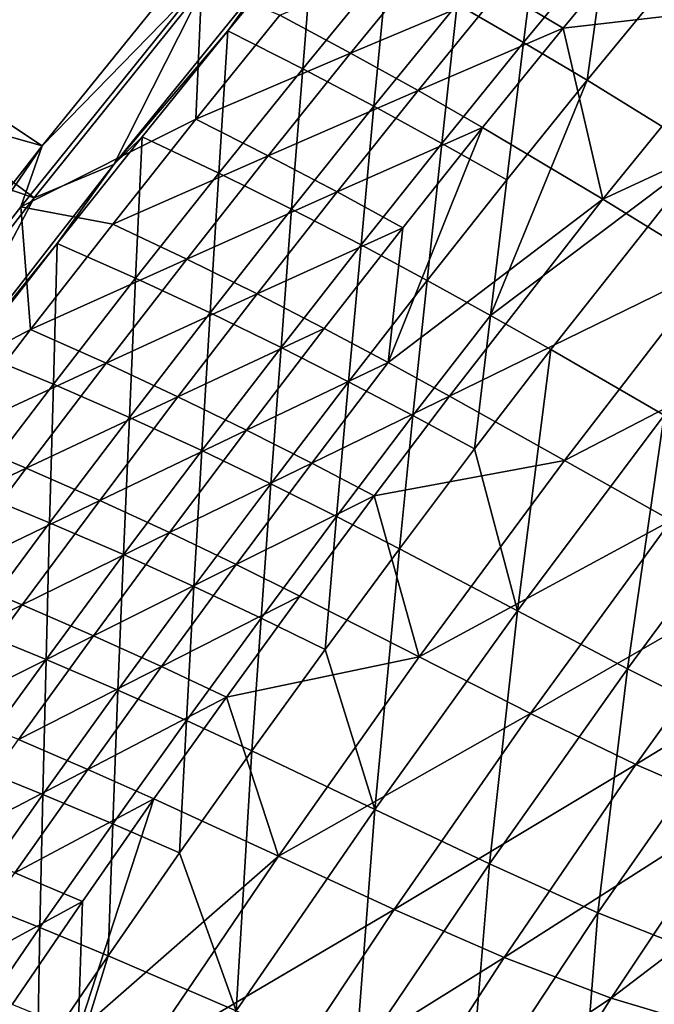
# Model space of a CAD drawing. Header units: metres. Extents: x 0 to 1400, y -1400 to 0.
# Tile 131 of 256: x 239 to 276, y -441 to -384. Entities that reach past the tile are written whole.
import ezdxf

# ---------------------------------------------------------------- set-up
doc = ezdxf.new("R2010")
doc.units = ezdxf.units.M

msp = doc.modelspace()

# ---------------------------------------------------------------- linework, layer by layer
at = {"layer": 'None'}
for points in [[(240.456223, -391.274231, -32.138454), (188.060287, -376.485718, -3), (198.285233, -363.275543, -3)], [(251.62796, -377.464661, -32.136173), (240.456223, -391.274231, -32.138454), (198.285233, -363.275543, -3)], [(188.705048, -376.916565), (239.995163, -394.263, -29.553665), (198.918961, -363.721863)], [(239.995163, -394.263, -29.553665), (249.766708, -382.085571, -29.551611), (198.918961, -363.721863)], [(240.456223, -391.274231, -32.138454), (229.70636, -405.090698, -32.140949), (188.060287, -376.485718, -3)], [(230.463745, -406.559021, -29.555906), (239.995163, -394.263, -29.553665), (188.705048, -376.916565)], [(240.456223, -391.274231, -32.138454), (251.62796, -377.464661, -32.136173), (249.632339, -381.839142, -32.845226)], [(268.146484, -385.33551, -115.667023), (269.150879, -377.302429, -87.858734), (264.322815, -383.127045, -87.845718)], [(269.150879, -377.302429, -87.858734), (268.146484, -385.33551, -115.667023), (272.892456, -379.58313, -115.683884)], [(253.710861, -381.093719, -30.950323), (251.134766, -384.670502, -32.32682), (256.106293, -378.630249, -32.329998)], [(256.106293, -378.630249, -32.329998), (251.134766, -384.670502, -32.32682), (255.441422, -386.841705, -60.060959)], [(255.441422, -386.841705, -60.060959), (260.313995, -380.889954, -60.069817), (256.106293, -378.630249, -32.329998)], [(275.093567, -378.841827, -144.003174), (270.415009, -384.511108, -143.985504), (266.785553, -382.321106, -116.137299)], [(270.415009, -384.511108, -143.985504), (275.093567, -378.841827, -144.003174), (281.752838, -383.200684, -199.800247)], [(272.892456, -379.58313, -115.683884), (268.146484, -385.33551, -115.667023), (271.796906, -387.508301, -143.529434)], [(271.796906, -387.508301, -143.529434), (276.467346, -381.821838, -143.549561), (272.892456, -379.58313, -115.683884)], [(258.199646, -385.94751, -88.319221), (254.125793, -383.770508, -60.561802), (262.984222, -380.094147, -88.329742)], [(258.199646, -385.94751, -88.319221), (262.984222, -380.094147, -88.329742), (266.785553, -382.321106, -116.137299)], [(259.540863, -388.998474, -87.832321), (260.313995, -380.889954, -60.069817), (255.441422, -386.841705, -60.060959)], [(260.313995, -380.889954, -60.069817), (259.540863, -388.998474, -87.832321), (264.322815, -383.127045, -87.845718)], [(244.588074, -392.357361, -30.948376), (253.710861, -381.093719, -30.950323), (249.766708, -382.085571, -29.551611)], [(253.710861, -381.093719, -30.950323), (244.588074, -392.357361, -30.948376), (251.134766, -384.670502, -32.32682)], [(240.456223, -391.274231, -32.138454), (249.632339, -381.839142, -32.845226), (239.234985, -394.781403, -32.845245)], [(239.234985, -394.781403, -32.845245), (249.632339, -381.839142, -32.845226), (249.298904, -389.749603, -60.555862)], [(239.995163, -394.263, -29.553665), (244.588074, -392.357361, -30.948376), (249.766708, -382.085571, -29.551611)], [(249.298904, -389.749603, -60.555862), (249.632339, -381.839142, -32.845226), (254.125793, -383.770508, -60.561802)], [(271.796906, -387.508301, -143.529434), (278.624207, -391.717285, -199.349106), (276.467346, -381.821838, -143.549561)], [(266.785553, -382.321106, -116.137299), (262.082367, -388.10141, -116.122711), (258.199646, -385.94751, -88.319221)], [(270.415009, -384.511108, -143.985504), (262.082367, -388.10141, -116.122711), (266.785553, -382.321106, -116.137299)], [(264.322815, -383.127045, -87.845718), (259.540863, -388.998474, -87.832321), (263.447784, -391.133911, -115.649689)], [(263.447784, -391.133911, -115.649689), (268.146484, -385.33551, -115.667023), (264.322815, -383.127045, -87.845718)], [(281.752838, -383.200684, -199.800247), (272.709381, -394.346466, -199.7556), (270.415009, -384.511108, -143.985504)], [(272.709381, -394.346466, -199.7556), (281.752838, -383.200684, -199.800247), (287.881134, -387.313324, -255.701981)], [(258.199646, -385.94751, -88.319221), (249.298904, -389.749603, -60.555862), (254.125793, -383.770508, -60.561802)], [(244.588074, -392.357361, -30.948376), (246.20842, -390.759674, -32.323483), (251.134766, -384.670502, -32.32682)], [(251.134766, -384.670502, -32.32682), (246.20842, -390.759674, -32.323483), (250.614731, -392.841034, -60.051804)], [(251.134766, -384.670502, -32.32682), (250.614731, -392.841034, -60.051804), (255.441422, -386.841705, -60.060959)], [(270.415009, -384.511108, -143.985504), (265.78656, -390.224487, -143.967484), (262.082367, -388.10141, -116.122711)], [(272.709381, -394.346466, -199.7556), (265.78656, -390.224487, -143.967484), (270.415009, -384.511108, -143.985504)], [(267.175018, -393.240112, -143.508759), (268.146484, -385.33551, -115.667023), (263.447784, -391.133911, -115.649689)], [(271.796906, -387.508301, -143.529434), (268.146484, -385.33551, -115.667023), (267.175018, -393.240112, -143.508759)], [(253.462906, -391.845734, -88.308525), (249.298904, -389.749603, -60.555862), (258.199646, -385.94751, -88.319221)], [(262.082367, -388.10141, -116.122711), (253.462906, -391.845734, -88.308525), (258.199646, -385.94751, -88.319221)], [(255.441422, -386.841705, -60.060959), (250.614731, -392.841034, -60.051804), (254.805725, -394.916412, -87.81855)], [(254.805725, -394.916412, -87.81855), (259.540863, -388.998474, -87.832321), (255.441422, -386.841705, -60.060959)], [(278.624207, -391.717285, -199.349106), (271.796906, -387.508301, -143.529434), (266.235016, -401.024353, -171.377609)], [(266.235016, -401.024353, -171.377609), (271.796906, -387.508301, -143.529434), (267.175018, -393.240112, -143.508759)], [(279.072052, -398.252411, -255.653778), (272.709381, -394.346466, -199.7556), (287.881134, -387.313324, -255.701981)], [(257.428314, -393.925964, -116.107872), (253.462906, -391.845734, -88.308525), (262.082367, -388.10141, -116.122711)], [(265.78656, -390.224487, -143.967484), (257.428314, -393.925964, -116.107872), (262.082367, -388.10141, -116.122711)], [(258.796997, -396.977997, -115.631905), (259.540863, -388.998474, -87.832321), (254.805725, -394.916412, -87.81855)], [(259.540863, -388.998474, -87.832321), (258.796997, -396.977997, -115.631905), (263.447784, -391.133911, -115.649689)], [(239.234985, -394.781403, -32.845245), (249.298904, -389.749603, -60.555862), (244.519394, -395.774231, -60.549809)], [(244.519394, -395.774231, -60.549809), (249.298904, -389.749603, -60.555862), (253.462906, -391.845734, -88.308525)], [(261.20871, -395.981781, -143.949173), (257.428314, -393.925964, -116.107872), (265.78656, -390.224487, -143.967484)], [(260.362915, -403.743439, -171.803986), (261.20871, -395.981781, -143.949173), (265.78656, -390.224487, -143.967484)], [(265.78656, -390.224487, -143.967484), (272.709381, -394.346466, -199.7556), (260.362915, -403.743439, -171.803986)], [(246.20842, -390.759674, -32.323483), (241.327988, -396.897339, -32.319984), (245.83461, -398.887573, -60.042355)], [(241.327988, -396.897339, -32.319984), (246.20842, -390.759674, -32.323483), (244.588074, -392.357361, -30.948376)], [(246.20842, -390.759674, -32.323483), (245.83461, -398.887573, -60.042355), (250.614731, -392.841034, -60.051804)], [(263.447784, -391.133911, -115.649689), (258.796997, -396.977997, -115.631905), (262.602325, -399.016998, -143.487549)], [(262.602325, -399.016998, -143.487549), (267.175018, -393.240112, -143.508759), (263.447784, -391.133911, -115.649689)], [(229.70636, -405.090698, -32.140949), (240.456223, -391.274231, -32.138454), (229.615997, -407.190674, -32.845261)], [(229.615997, -407.190674, -32.845261), (240.456223, -391.274231, -32.138454), (239.234985, -394.781403, -32.845245)], [(269.709167, -402.991302, -199.298172), (278.624207, -391.717285, -199.349106), (266.235016, -401.024353, -171.377609)], [(276.239349, -406.769318, -255.22113), (278.624207, -391.717285, -199.349106), (269.709167, -402.991302, -199.298172)], [(244.519394, -395.774231, -60.549809), (253.462906, -391.845734, -88.308525), (248.774521, -397.788605, -88.297646)], [(253.462906, -391.845734, -88.308525), (257.428314, -393.925964, -116.107872), (248.774521, -397.788605, -88.297646)], [(233.52858, -406.511536, -30.945711), (244.588074, -392.357361, -30.948376), (239.995163, -394.263, -29.553665)], [(241.327988, -396.897339, -32.319984), (244.588074, -392.357361, -30.948376), (233.52858, -406.511536, -30.945711)], [(250.614731, -392.841034, -60.051804), (245.83461, -398.887573, -60.042355), (250.118057, -400.880493, -87.804398)], [(250.614731, -392.841034, -60.051804), (250.118057, -400.880493, -87.804398), (254.805725, -394.916412, -87.81855)], [(266.235016, -401.024353, -171.377609), (267.175018, -393.240112, -143.508759), (262.602325, -399.016998, -143.487549)], [(248.774521, -397.788605, -88.297646), (257.428314, -393.925964, -116.107872), (252.823853, -399.794556, -116.092789)], [(252.823853, -399.794556, -116.092789), (257.428314, -393.925964, -116.107872), (261.20871, -395.981781, -143.949173)], [(230.463745, -406.559021, -29.555906), (233.52858, -406.511536, -30.945711), (239.995163, -394.263, -29.553665)], [(260.362915, -403.743439, -171.803986), (272.709381, -394.346466, -199.7556), (263.881927, -405.66748, -199.709366)], [(263.881927, -405.66748, -199.709366), (272.709381, -394.346466, -199.7556), (279.072052, -398.252411, -255.653778)], [(229.615997, -407.190674, -32.845261), (239.234985, -394.781403, -32.845245), (239.787766, -401.844269, -60.543652)], [(239.787766, -401.844269, -60.543652), (239.234985, -394.781403, -32.845245), (244.519394, -395.774231, -60.549809)], [(254.805725, -394.916412, -87.81855), (250.118057, -400.880493, -87.804398), (254.194763, -402.867371, -115.613663)], [(254.194763, -402.867371, -115.613663), (258.796997, -396.977997, -115.631905), (254.805725, -394.916412, -87.81855)], [(244.519394, -395.774231, -60.549809), (248.774521, -397.788605, -88.297646), (239.787766, -401.844269, -60.543652)], [(252.823853, -399.794556, -116.092789), (261.20871, -395.981781, -143.949173), (256.681885, -401.782715, -143.930542)], [(256.681885, -401.782715, -143.930542), (261.20871, -395.981781, -143.949173), (260.362915, -403.743439, -171.803986)], [(236.494247, -403.08313, -32.316315), (241.327988, -396.897339, -32.319984), (233.52858, -406.511536, -30.945711)], [(241.101822, -404.980957, -60.032612), (241.327988, -396.897339, -32.319984), (236.494247, -403.08313, -32.316315)], [(241.327988, -396.897339, -32.319984), (241.101822, -404.980957, -60.032612), (245.83461, -398.887573, -60.042355)], [(258.079437, -404.838501, -143.46582), (258.796997, -396.977997, -115.631905), (254.194763, -402.867371, -115.613663)], [(258.796997, -396.977997, -115.631905), (258.079437, -404.838501, -143.46582), (262.602325, -399.016998, -143.487549)], [(239.787766, -401.844269, -60.543652), (248.774521, -397.788605, -88.297646), (244.134995, -403.77594, -88.286583)], [(244.134995, -403.77594, -88.286583), (248.774521, -397.788605, -88.297646), (252.823853, -399.794556, -116.092789)], [(270.494232, -409.368622, -255.603867), (263.881927, -405.66748, -199.709366), (279.072052, -398.252411, -255.653778)], [(270.494232, -409.368622, -255.603867), (279.072052, -398.252411, -255.653778), (284.97998, -401.882324, -311.639282)], [(245.83461, -398.887573, -60.042355), (241.101822, -404.980957, -60.032612), (245.478577, -406.890411, -87.789871)], [(245.83461, -398.887573, -60.042355), (245.478577, -406.890411, -87.789871), (250.118057, -400.880493, -87.804398)], [(262.602325, -399.016998, -143.487549), (258.079437, -404.838501, -143.46582), (261.786316, -406.783966, -171.353165)], [(261.786316, -406.783966, -171.353165), (266.235016, -401.024353, -171.377609), (262.602325, -399.016998, -143.487549)], [(244.134995, -403.77594, -88.286583), (252.823853, -399.794556, -116.092789), (248.269424, -405.706909, -116.077461)], [(248.269424, -405.706909, -116.077461), (252.823853, -399.794556, -116.092789), (256.681885, -401.782715, -143.930542)], [(250.118057, -400.880493, -87.804398), (245.478577, -406.890411, -87.789871), (249.641785, -408.801697, -115.594971)], [(250.118057, -400.880493, -87.804398), (249.641785, -408.801697, -115.594971), (254.194763, -402.867371, -115.613663)], [(265.330383, -408.694153, -199.271759), (266.235016, -401.024353, -171.377609), (261.786316, -406.783966, -171.353165)], [(266.235016, -401.024353, -171.377609), (265.330383, -408.694153, -199.271759), (269.709167, -402.991302, -199.298172)], [(235.104584, -407.959473, -60.537392), (229.615997, -407.190674, -32.845261), (239.787766, -401.844269, -60.543652)], [(235.104584, -407.959473, -60.537392), (239.787766, -401.844269, -60.543652), (244.134995, -403.77594, -88.286583)], [(248.269424, -405.706909, -116.077461), (256.681885, -401.782715, -143.930542), (252.206497, -407.626984, -143.911606)], [(252.206497, -407.626984, -143.911606), (256.681885, -401.782715, -143.930542), (260.362915, -403.743439, -171.803986)], [(270.494232, -409.368622, -255.603867), (284.97998, -401.882324, -311.639282), (276.639862, -412.812805, -311.59079)], [(254.194763, -402.867371, -115.613663), (249.641785, -408.801697, -115.594971), (253.60701, -410.704254, -143.443573)], [(253.60701, -410.704254, -143.443573), (258.079437, -404.838501, -143.46582), (254.194763, -402.867371, -115.613663)], [(265.330383, -408.694153, -199.271759), (267.799957, -418.014069, -255.164108), (269.709167, -402.991302, -199.298172)], [(267.799957, -418.014069, -255.164108), (276.239349, -406.769318, -255.22113), (269.709167, -402.991302, -199.298172)], [(236.417053, -411.12088, -60.022579), (241.101822, -404.980957, -60.032612), (236.494247, -403.08313, -32.316315)], [(235.104584, -407.959473, -60.537392), (244.134995, -403.77594, -88.286583), (239.54483, -409.807495, -88.27536)], [(239.54483, -409.807495, -88.27536), (244.134995, -403.77594, -88.286583), (248.269424, -405.706909, -116.077461)], [(252.206497, -407.626984, -143.911606), (260.362915, -403.743439, -171.803986), (255.961441, -409.525635, -171.782288)], [(255.961441, -409.525635, -171.782288), (260.362915, -403.743439, -171.803986), (263.881927, -405.66748, -199.709366)], [(240.887955, -412.94577, -87.774986), (241.101822, -404.980957, -60.032612), (236.417053, -411.12088, -60.022579)], [(241.101822, -404.980957, -60.032612), (240.887955, -412.94577, -87.774986), (245.478577, -406.890411, -87.789871)], [(257.389404, -412.587311, -171.32814), (258.079437, -404.838501, -143.46582), (253.60701, -410.704254, -143.443573)], [(258.079437, -404.838501, -143.46582), (257.389404, -412.587311, -171.32814), (261.786316, -406.783966, -171.353165)], [(239.54483, -409.807495, -88.27536), (248.269424, -405.706909, -116.077461), (243.765518, -411.662842, -116.061897)], [(243.765518, -411.662842, -116.061897), (248.269424, -405.706909, -116.077461), (252.206497, -407.626984, -143.911606)], [(255.961441, -409.525635, -171.782288), (263.881927, -405.66748, -199.709366), (259.55014, -411.3927, -199.685684)], [(259.55014, -411.3927, -199.685684), (263.881927, -405.66748, -199.709366), (270.494232, -409.368622, -255.603867)], [(245.478577, -406.890411, -87.789871), (240.887955, -412.94577, -87.774986), (245.138687, -414.780579, -115.575851)], [(245.478577, -406.890411, -87.789871), (245.138687, -414.780579, -115.575851), (249.641785, -408.801697, -115.594971)], [(261.786316, -406.783966, -171.353165), (257.389404, -412.587311, -171.32814), (261.004883, -414.440277, -199.244751)], [(261.004883, -414.440277, -199.244751), (265.330383, -408.694153, -199.271759), (261.786316, -406.783966, -171.353165)], [(274.12204, -421.341797, -311.179108), (276.239349, -406.769318, -255.22113), (267.799957, -418.014069, -255.164108)], [(276.239349, -406.769318, -255.22113), (274.12204, -421.341797, -311.179108), (282.308136, -410.281799, -311.234161)], [(230.470398, -414.11969, -60.531025), (235.104584, -407.959473, -60.537392), (239.54483, -409.807495, -88.27536)], [(243.765518, -411.662842, -116.061897), (252.206497, -407.626984, -143.911606), (247.782974, -413.514313, -143.89238)], [(247.782974, -413.514313, -143.89238), (252.206497, -407.626984, -143.911606), (255.961441, -409.525635, -171.782288)], [(267.799957, -418.014069, -255.164108), (265.330383, -408.694153, -199.271759), (261.004883, -414.440277, -199.244751)], [(249.641785, -408.801697, -115.594971), (245.138687, -414.780579, -115.575851), (249.185669, -416.613861, -143.420822)], [(249.641785, -408.801697, -115.594971), (249.185669, -416.613861, -143.420822), (253.60701, -410.704254, -143.443573)], [(230.470398, -414.11969, -60.531025), (239.54483, -409.807495, -88.27536), (235.004517, -415.883118, -88.263969)], [(235.004517, -415.883118, -88.263969), (239.54483, -409.807495, -88.27536), (243.765518, -411.662842, -116.061897)], [(247.782974, -413.514313, -143.89238), (255.961441, -409.525635, -171.782288), (251.613358, -415.350586, -171.760239)], [(251.613358, -415.350586, -171.760239), (255.961441, -409.525635, -171.782288), (259.55014, -411.3927, -199.685684)], [(262.150116, -420.65744, -255.552338), (259.55014, -411.3927, -199.685684), (270.494232, -409.368622, -255.603867)], [(262.150116, -420.65744, -255.552338), (270.494232, -409.368622, -255.603867), (276.639862, -412.812805, -311.59079)], [(282.308136, -410.281799, -311.234161), (274.12204, -421.341797, -311.179108), (280.101807, -424.339966, -367.269196)], [(253.60701, -410.704254, -143.443573), (249.185669, -416.613861, -143.420822), (253.044968, -418.433899, -171.302551)], [(253.044968, -418.433899, -171.302551), (257.389404, -412.587311, -171.32814), (253.60701, -410.704254, -143.443573)], [(236.346893, -419.046234, -87.759727), (240.887955, -412.94577, -87.774986), (236.417053, -411.12088, -60.022579)], [(251.613358, -415.350586, -171.760239), (259.55014, -411.3927, -199.685684), (255.273407, -417.160522, -199.661636)], [(255.273407, -417.160522, -199.661636), (259.55014, -411.3927, -199.685684), (262.150116, -420.65744, -255.552338)], [(235.004517, -415.883118, -88.263969), (243.765518, -411.662842, -116.061897), (239.312592, -417.662079, -116.046112)], [(239.312592, -417.662079, -116.046112), (243.765518, -411.662842, -116.061897), (247.782974, -413.514313, -143.89238)], [(256.733307, -420.229156, -199.217133), (257.389404, -412.587311, -171.32814), (253.044968, -418.433899, -171.302551)], [(257.389404, -412.587311, -171.32814), (256.733307, -420.229156, -199.217133), (261.004883, -414.440277, -199.244751)], [(240.686142, -420.803711, -115.556297), (240.887955, -412.94577, -87.774986), (236.346893, -419.046234, -87.759727)], [(240.887955, -412.94577, -87.774986), (240.686142, -420.803711, -115.556297), (245.138687, -414.780579, -115.575851)], [(262.150116, -420.65744, -255.552338), (276.639862, -412.812805, -311.59079), (268.548676, -423.917145, -311.54068)], [(268.548676, -423.917145, -311.54068), (276.639862, -412.812805, -311.59079), (282.44104, -415.927216, -367.650055)], [(239.312592, -417.662079, -116.046112), (247.782974, -413.514313, -143.89238), (243.411774, -419.444458, -143.872879)], [(243.411774, -419.444458, -143.872879), (247.782974, -413.514313, -143.89238), (251.613358, -415.350586, -171.760239)], [(245.138687, -414.780579, -115.575851), (240.686142, -420.803711, -115.556297), (244.816071, -422.566925, -143.397568)], [(245.138687, -414.780579, -115.575851), (244.816071, -422.566925, -143.397568), (249.185669, -416.613861, -143.420822)], [(261.004883, -414.440277, -199.244751), (256.733307, -420.229156, -199.217133), (259.588776, -429.426971, -255.104568)], [(259.588776, -429.426971, -255.104568), (267.799957, -418.014069, -255.164108), (261.004883, -414.440277, -199.244751)], [(243.411774, -419.444458, -143.872879), (251.613358, -415.350586, -171.760239), (247.319061, -421.217926, -171.737869)], [(247.319061, -421.217926, -171.737869), (251.613358, -415.350586, -171.760239), (255.273407, -417.160522, -199.661636)], [(230.514587, -422.002625, -88.252419), (235.004517, -415.883118, -88.263969), (239.312592, -417.662079, -116.046112)], [(268.548676, -423.917145, -311.54068), (282.44104, -415.927216, -367.650055), (274.60614, -426.852509, -367.608948)], [(274.60614, -426.852509, -367.608948), (282.44104, -415.927216, -367.650055), (288.02002, -418.639343, -423.762238)], [(249.185669, -416.613861, -143.420822), (244.816071, -422.566925, -143.397568), (248.753571, -424.323303, -171.276413)], [(249.185669, -416.613861, -143.420822), (248.753571, -424.323303, -171.276413), (253.044968, -418.433899, -171.302551)], [(247.319061, -421.217926, -171.737869), (255.273407, -417.160522, -199.661636), (251.052109, -422.97049, -199.637222)], [(251.052109, -422.97049, -199.637222), (255.273407, -417.160522, -199.661636), (262.150116, -420.65744, -255.552338)], [(230.514587, -422.002625, -88.252419), (239.312592, -417.662079, -116.046112), (234.911118, -423.704407, -116.030113)], [(234.911118, -423.704407, -116.030113), (239.312592, -417.662079, -116.046112), (243.411774, -419.444458, -143.872879)], [(266.177246, -432.567688, -311.121582), (267.799957, -418.014069, -255.164108), (259.588776, -429.426971, -255.104568)], [(266.177246, -432.567688, -311.121582), (274.12204, -421.341797, -311.179108), (267.799957, -418.014069, -255.164108)], [(253.044968, -418.433899, -171.302551), (248.753571, -424.323303, -171.276413), (252.516235, -426.060333, -199.188934)], [(252.516235, -426.060333, -199.188934), (256.733307, -420.229156, -199.217133), (253.044968, -418.433899, -171.302551)], [(274.60614, -426.852509, -367.608948), (288.02002, -418.639343, -423.762238), (280.459412, -429.376526, -423.738342)], [(234.911118, -423.704407, -116.030113), (243.411774, -419.444458, -143.872879), (239.093277, -425.417084, -143.853104)], [(236.284821, -426.870667, -115.536316), (240.686142, -420.803711, -115.556297), (236.346893, -419.046234, -87.759727)], [(239.093277, -425.417084, -143.853104), (243.411774, -419.444458, -143.872879), (247.319061, -421.217926, -171.737869)], [(259.588776, -429.426971, -255.104568), (256.733307, -420.229156, -199.217133), (252.516235, -426.060333, -199.188934)], [(240.49884, -428.56308, -143.373825), (240.686142, -420.803711, -115.556297), (236.284821, -426.870667, -115.536316)], [(240.686142, -420.803711, -115.556297), (240.49884, -428.56308, -143.373825), (244.816071, -422.566925, -143.397568)], [(251.052109, -422.97049, -199.637222), (262.150116, -420.65744, -255.552338), (254.041809, -432.114014, -255.499283)], [(254.041809, -432.114014, -255.499283), (262.150116, -420.65744, -255.552338), (268.548676, -423.917145, -311.54068)], [(239.093277, -425.417084, -143.853104), (247.319061, -421.217926, -171.737869), (243.078964, -427.12735, -171.715195)], [(243.078964, -427.12735, -171.715195), (247.319061, -421.217926, -171.737869), (251.052109, -422.97049, -199.637222)], [(272.426086, -435.383759, -367.219421), (274.12204, -421.341797, -311.179108), (266.177246, -432.567688, -311.121582)], [(274.12204, -421.341797, -311.179108), (272.426086, -435.383759, -367.219421), (280.101807, -424.339966, -367.269196)], [(244.816071, -422.566925, -143.397568), (240.49884, -428.56308, -143.373825), (244.515854, -430.255096, -171.249741)], [(244.816071, -422.566925, -143.397568), (244.515854, -430.255096, -171.249741), (248.753571, -424.323303, -171.276413)], [(243.078964, -427.12735, -171.715195), (251.052109, -422.97049, -199.637222), (246.886566, -428.822235, -199.612473)], [(246.886566, -428.822235, -199.612473), (251.052109, -422.97049, -199.637222), (254.041809, -432.114014, -255.499283)], [(254.041809, -432.114014, -255.499283), (268.548676, -423.917145, -311.54068), (260.707947, -435.189117, -311.489136)], [(260.707947, -435.189117, -311.489136), (268.548676, -423.917145, -311.54068), (274.60614, -426.852509, -367.608948)], [(248.753571, -424.323303, -171.276413), (244.515854, -430.255096, -171.249741), (248.354263, -431.93335, -199.160172)], [(248.753571, -424.323303, -171.276413), (248.354263, -431.93335, -199.160172), (252.516235, -426.060333, -199.188934)], [(280.101807, -424.339966, -367.269196), (272.426086, -435.383759, -367.219421), (278.479736, -437.776642, -423.37796)], [(234.827942, -431.431946, -143.833069), (239.093277, -425.417084, -143.853104), (243.078964, -427.12735, -171.715195)], [(252.516235, -426.060333, -199.188934), (248.354263, -431.93335, -199.160172), (251.610367, -441.003265, -255.042603)], [(251.610367, -441.003265, -255.042603), (259.588776, -429.426971, -255.104568), (252.516235, -426.060333, -199.188934)], [(260.707947, -435.189117, -311.489136), (274.60614, -426.852509, -367.608948), (267.035706, -437.944977, -367.56665)], [(267.035706, -437.944977, -367.56665), (274.60614, -426.852509, -367.608948), (280.459412, -429.376526, -423.738342)], [(234.827942, -431.431946, -143.833069), (243.078964, -427.12735, -171.715195), (238.893402, -433.078491, -171.692215)], [(236.234604, -434.601868, -143.349625), (240.49884, -428.56308, -143.373825), (236.284821, -426.870667, -115.536316)], [(238.893402, -433.078491, -171.692215), (243.078964, -427.12735, -171.715195), (246.886566, -428.822235, -199.612473)], [(240.332413, -436.228882, -171.222549), (240.49884, -428.56308, -143.373825), (236.234604, -434.601868, -143.349625)], [(238.893402, -433.078491, -171.692215), (246.886566, -428.822235, -199.612473), (242.777145, -434.715271, -199.587402)], [(240.49884, -428.56308, -143.373825), (240.332413, -436.228882, -171.222549), (244.515854, -430.255096, -171.249741)], [(242.777145, -434.715271, -199.587402), (246.886566, -428.822235, -199.612473), (242.52037, -442.208374, -227.488464)], [(246.886566, -428.822235, -199.612473), (254.041809, -432.114014, -255.499283), (242.52037, -442.208374, -227.488464)], [(258.478088, -443.953705, -311.061737), (259.588776, -429.426971, -255.104568), (251.610367, -441.003265, -255.042603)], [(258.478088, -443.953705, -311.061737), (266.177246, -432.567688, -311.121582), (259.588776, -429.426971, -255.104568)], [(267.035706, -437.944977, -367.56665), (280.459412, -429.376526, -423.738342), (273.175598, -440.279114, -423.713745)], [(280.459412, -429.376526, -423.738342), (285.238464, -431.094574, -469.406891), (273.175598, -440.279114, -423.713745)], [(244.515854, -430.255096, -171.249741), (240.332413, -436.228882, -171.222549), (244.247986, -437.847656, -199.130859)], [(244.515854, -430.255096, -171.249741), (244.247986, -437.847656, -199.130859), (248.354263, -431.93335, -199.160172)], [(285.238464, -431.094574, -469.406891), (278.243683, -441.801117, -469.533264), (273.175598, -440.279114, -423.713745)], [(248.354263, -431.93335, -199.160172), (244.247986, -437.847656, -199.130859), (251.610367, -441.003265, -255.042603)], [(242.52037, -442.208374, -227.488464), (254.041809, -432.114014, -255.499283), (246.171463, -443.733582, -255.444809)], [(246.171463, -443.733582, -255.444809), (254.041809, -432.114014, -255.499283), (260.707947, -435.189117, -311.489136)], [(234.762802, -439.071014, -171.668945), (238.893402, -433.078491, -171.692215), (242.777145, -434.715271, -199.587402)], [(265.00827, -446.584442, -367.167542), (266.177246, -432.567688, -311.121582), (258.478088, -443.953705, -311.061737)], [(265.00827, -446.584442, -367.167542), (272.426086, -435.383759, -367.219421), (266.177246, -432.567688, -311.121582)], [(234.762802, -439.071014, -171.668945), (242.777145, -434.715271, -199.587402), (238.724182, -440.6492, -199.562012)], [(236.203888, -442.244171, -171.194839), (240.332413, -436.228882, -171.222549), (236.234604, -434.601868, -143.349625)], [(238.724182, -440.6492, -199.562012), (242.777145, -434.715271, -199.587402), (242.52037, -442.208374, -227.488464)], [(246.171463, -443.733582, -255.444809), (260.707947, -435.189117, -311.489136), (253.119125, -446.622375, -311.436157)], [(253.119125, -446.622375, -311.436157), (260.707947, -435.189117, -311.489136), (267.035706, -437.944977, -367.56665)], [(271.358063, -448.781097, -423.339203), (272.426086, -435.383759, -367.219421), (265.00827, -446.584442, -367.167542)], [(272.426086, -435.383759, -367.219421), (271.358063, -448.781097, -423.339203), (278.479736, -437.776642, -423.37796)], [(240.197998, -443.802856, -199.100983), (240.332413, -436.228882, -171.222549), (236.203888, -442.244171, -171.194839)], [(244.247986, -437.847656, -199.130859), (240.332413, -436.228882, -171.222549), (240.197998, -443.802856, -199.100983)], [(251.610367, -441.003265, -255.042603), (244.247986, -437.847656, -199.130859), (240.110657, -451.283173, -227.00882)], [(240.110657, -451.283173, -227.00882), (244.247986, -437.847656, -199.130859), (240.197998, -443.802856, -199.100983)], [(253.119125, -446.622375, -311.436157), (267.035706, -437.944977, -367.56665), (259.730591, -449.196899, -367.523193)], [(259.730591, -449.196899, -367.523193), (267.035706, -437.944977, -367.56665), (273.175598, -440.279114, -423.713745)], [(278.479736, -437.776642, -423.37796), (271.358063, -448.781097, -423.339203), (276.501923, -450.210663, -469.292267)], [(259.730591, -449.196899, -367.523193), (273.175598, -440.279114, -423.713745), (266.168793, -451.338531, -423.688538)], [(273.175598, -440.279114, -423.713745), (278.243683, -441.801117, -469.533264), (266.168793, -451.338531, -423.688538)]]:
    msp.add_3dface(points, dxfattribs=at)

doc.saveas('drawing.dxf')
